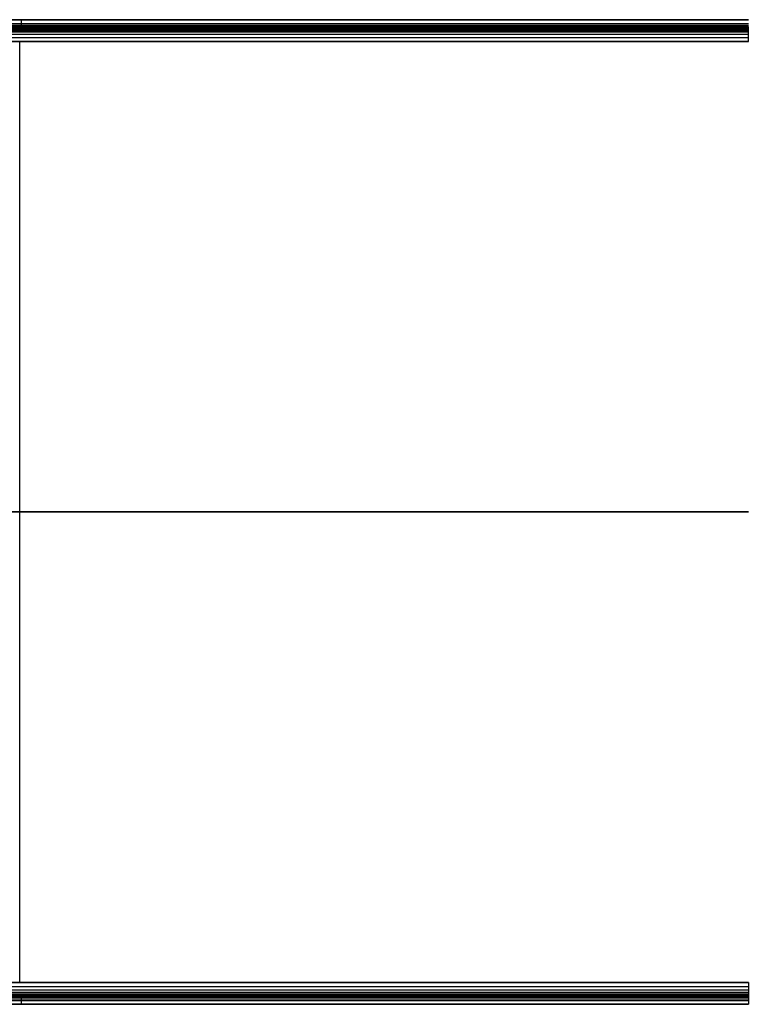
# Model space of a CAD drawing. Header units: millimetres. Extents: x -406 to 394, y -146 to 132.
# Tile 26 of 51: x -206 to -6, y -141 to 129. Entities that reach past the tile are written whole.
import ezdxf

# ---------------------------------------------------------------- set-up
doc = ezdxf.new("R2010")
doc.units = ezdxf.units.MM
doc.layers.add('Layer 01', color=7, linetype='Continuous', true_color=0x000000)

msp = doc.modelspace()

# ---------------------------------------------------------------- linework, layer by layer
at = {"layer": 'Layer 01'}
for p, q in [((-405.16, 128.29), (-6.16, 128.29)), ((-383.52, 129.29, 5), (-6.16, 129.29, 5)), ((-383.52, 127.29, 5), (-6.16, 127.29, 5)), ((-206.16, 127.29), (-206.16, 127.29, 10)), ((-205.66, 127.29), (-205.66, 129.29)), ((-206.16, -134.71, 14), (-206.16, 123.29, 14)), ((-206.16, -134.71, 16), (-206.16, 123.29, 16)), ((-406.16, -5.71, 14), (-6.16, -5.71, 14)), ((-6.16, -5.71, 16), (-406.16, -5.71, 16)), ((-405.16, -139.71), (-6.16, -139.71)), ((-395.52, -138.71, 5), (-6.16, -138.71, 5)), ((-205.66, -140.71), (-205.66, -138.71)), ((-395.52, -140.71, 5), (-6.16, -140.71, 5)), ((-206.16, -140.71), (-206.16, -140.71, 10))]:
    msp.add_line(p, q, dxfattribs=at)
for points, degree in [([(-406.16, 129.29, 10), (-206.16, 129.29, 10), (-6.16, 129.29, 10)], 2), ([(-406.16, 127.79, 14.5), (-206.16, 127.79, 14.5), (-6.16, 127.79, 14.5)], 2), ([(-6.16, 127.29, 10), (-139.5, 127.29, 10), (-272.83, 127.29, 10), (-406.16, 127.29, 10)], 3), ([(-406.16, 127.22, 11.12), (-206.16, 127.22, 11.12), (-6.16, 127.22, 11.12)], 2), ([(-406.16, 127.02, 11.99), (-206.16, 127.02, 11.99), (-6.16, 127.02, 11.99)], 2), ([(-6.16, 129.29), (-205.66, 129.29), (-405.16, 129.29)], 2), ([(-405.16, 127.29), (-205.66, 127.29), (-6.16, 127.29)], 2), ([(-6.16, 123.29, 14), (-6.16, 123.71, 14), (-6.16, 124.46, 13.95), (-6.16, 125.32, 13.74), (-6.16, 125.95, 13.45), (-6.16, 126.39, 13.1), (-6.16, 126.74, 12.66), (-6.16, 127.03, 12.03), (-6.16, 127.24, 11.17), (-6.16, 127.29, 10.42), (-6.16, 127.29, 10)], 3), ([(-406.16, 126.73, 12.63), (-206.16, 126.73, 12.63), (-6.16, 126.73, 12.63)], 2), ([(-406.16, 126.37, 13.09), (-206.16, 126.37, 13.09), (-6.16, 126.37, 13.09)], 2), ([(-406.16, 125.92, 13.44), (-206.16, 125.92, 13.44), (-6.16, 125.92, 13.44)], 2), ([(-406.16, 125.28, 13.73), (-206.16, 125.28, 13.73), (-6.16, 125.28, 13.73)], 2), ([(-406.16, 124.41, 13.93), (-206.16, 124.41, 13.93), (-6.16, 124.41, 13.93)], 2), ([(-6.16, 123.29, 14), (-139.5, 123.29, 14), (-272.83, 123.29, 14), (-406.16, 123.29, 14)], 3), ([(-406.16, 123.29, 16), (-206.16, 123.29, 16), (-6.16, 123.29, 16)], 2), ([(-406.16, -134.71, 16), (-206.16, -134.71, 16), (-6.16, -134.71, 16)], 2), ([(-6.16, -134.71, 14), (-139.5, -134.71, 14), (-272.83, -134.71, 14), (-406.16, -134.71, 14)], 3), ([(-6.16, -134.71, 16), (-6.16, -140.71, 16), (-6.16, -140.71, 10)], 2), ([(-406.16, -135.83, 13.93), (-206.16, -135.83, 13.93), (-6.16, -135.83, 13.93)], 2), ([(-406.16, -136.7, 13.73), (-206.16, -136.7, 13.73), (-6.16, -136.7, 13.73)], 2), ([(-406.16, -137.34, 13.44), (-206.16, -137.34, 13.44), (-6.16, -137.34, 13.44)], 2), ([(-406.16, -137.8, 13.09), (-206.16, -137.8, 13.09), (-6.16, -137.8, 13.09)], 2), ([(-406.16, -138.15, 12.63), (-206.16, -138.15, 12.63), (-6.16, -138.15, 12.63)], 2), ([(-406.16, -138.44, 11.99), (-206.16, -138.44, 11.99), (-6.16, -138.44, 11.99)], 2), ([(-406.16, -138.64, 11.12), (-206.16, -138.64, 11.12), (-6.16, -138.64, 11.12)], 2), ([(-6.16, -138.71, 10), (-139.5, -138.71, 10), (-272.83, -138.71, 10), (-406.16, -138.71, 10)], 3), ([(-406.16, -139.21, 14.5), (-206.16, -139.21, 14.5), (-6.16, -139.21, 14.5)], 2), ([(-405.16, -138.71), (-205.66, -138.71), (-6.16, -138.71)], 2), ([(-406.16, -140.71, 10), (-206.16, -140.71, 10), (-6.16, -140.71, 10)], 2), ([(-6.16, -140.71), (-205.66, -140.71), (-405.16, -140.71)], 2)]:
    msp.add_open_spline(points, degree=degree, dxfattribs=at)

doc.saveas('drawing.dxf')
